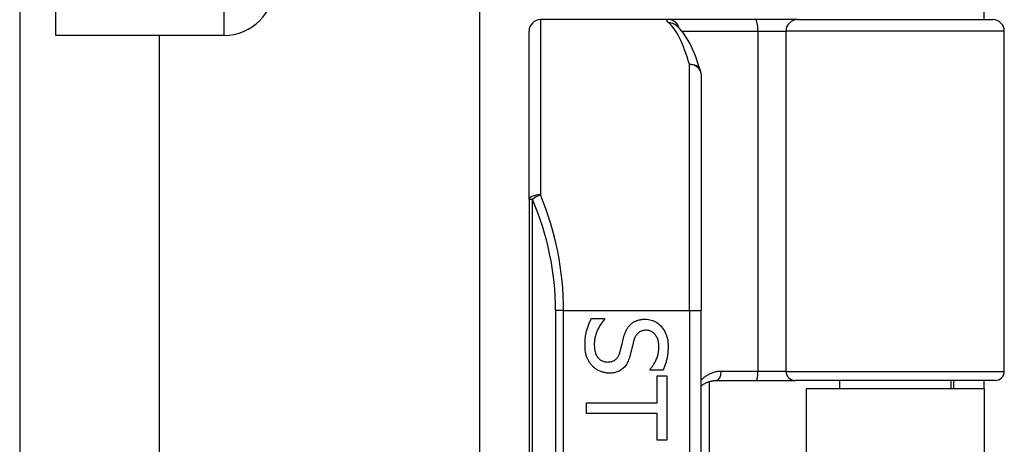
# Model space of a CAD drawing. Header units: inches. Extents: x 3 to 112, y 6 to 61.
# Tile 117 of 140: x 21.61 to 23.301, y 39.442 to 40.172. Entities that reach past the tile are written whole.
import ezdxf

# ---------------------------------------------------------------- set-up
doc = ezdxf.new("R2010")
doc.units = ezdxf.units.IN
doc.header["$MEASUREMENT"] = 0
doc.layers.add('Visible Edges(ANSI)', color=7, linetype='Continuous', lineweight=25)
doc.layers.add('Visible Tangent Edges(ANSI)', color=7, linetype='Continuous', lineweight=25)

msp = doc.modelspace()

# ---------------------------------------------------------------- linework, layer by layer
at = {"layer": 'Visible Edges(ANSI)'}
for p, q in [((22.3999, 39.3566), (22.3999, 42.3533)), ((21.6101, 40.2307), (21.6101, 36.3714)), ((21.6721, 40.1447), (21.6721, 40.2307)), ((23.2661, 40.1717), (23.2661, 40.2027)), ((22.7237, 40.1717), (22.5043, 40.1717)), ((22.8732, 40.1717), (22.7237, 40.1717)), ((22.9455, 40.1717), (22.8732, 40.1717)), ((22.9455, 40.1717), (23.2809, 40.1717)), ((22.4846, 39.8627), (22.4846, 40.152)), ((22.7364, 40.1623), (22.736, 40.1626)), ((23.3006, 39.5673), (23.3006, 40.152)), ((21.9611, 40.1447), (21.6721, 40.1447)), ((21.8493, 40.1447), (21.8493, 36.4574)), ((22.7799, 40.0779), (22.7799, 39.6717)), ((22.4846, 39.8627), (22.4846, 37.9806)), ((22.7799, 38.1717), (22.7799, 39.6717)), ((22.5914, 39.6579), (22.6144, 39.6579)), ((22.6144, 39.6579), (22.6144, 39.6566)), ((22.6926, 39.5696), (22.6926, 39.5709)), ((22.7145, 39.5696), (22.6926, 39.5696)), ((22.7046, 39.5597), (22.7209, 39.5597)), ((22.7046, 39.5134), (22.7046, 39.5597)), ((22.7209, 39.5597), (22.7209, 39.4489)), ((22.7936, 39.5497), (22.7936, 38.2936)), ((22.8056, 39.5516), (22.8741, 39.5516)), ((22.8741, 39.5516), (22.9416, 39.5516)), ((23.2848, 39.5516), (22.9416, 39.5516)), ((23.0176, 39.5516), (23.0176, 39.5372)), ((23.2085, 39.5516), (23.2085, 39.5372)), ((23.2131, 39.5516), (23.2131, 39.5372)), ((23.2661, 39.5372), (23.2661, 39.5516)), ((23.2661, 39.5372), (22.9601, 39.5372)), ((22.9601, 39.5372), (22.9601, 38.3062)), ((23.2661, 39.5372), (23.2661, 38.3062)), ((22.5831, 39.4951), (22.5831, 39.5134)), ((22.5831, 39.5134), (22.7046, 39.5134)), ((22.7046, 39.4951), (22.5831, 39.4951)), ((22.7046, 39.4489), (22.7046, 39.4951)), ((22.7209, 39.4489), (22.7046, 39.4489))]:
    msp.add_line(p, q, dxfattribs=at)
at = {"layer": 'Visible Edges(ANSI)', "flags": 128}
for points in [[(22.779, 40.0837), (22.7746, 40.0971), (22.7701, 40.1094), (22.7654, 40.1207), (22.7604, 40.131), (22.7552, 40.1403), (22.7495, 40.1486), (22.7434, 40.1559), (22.7364, 40.1623)], [(22.5807, 39.6127), (22.5807, 39.6152), (22.5808, 39.6176), (22.5809, 39.6199), (22.581, 39.6222), (22.5812, 39.6244), (22.5815, 39.6265), (22.5817, 39.6286), (22.5821, 39.6307), (22.5824, 39.6326), (22.5829, 39.6345), (22.5833, 39.6364), (22.5838, 39.6382), (22.5843, 39.6399), (22.5849, 39.6416), (22.5855, 39.6433), (22.586, 39.645), (22.5866, 39.6467), (22.5873, 39.6483), (22.5879, 39.65), (22.5886, 39.6516), (22.5893, 39.6532), (22.59, 39.6548), (22.5907, 39.6564), (22.5914, 39.6579)], [(22.6144, 39.6566), (22.613, 39.6551), (22.6117, 39.6535), (22.6104, 39.6519), (22.6092, 39.6503), (22.608, 39.6486), (22.6069, 39.6469), (22.6058, 39.6452), (22.6048, 39.6435), (22.6038, 39.6417), (22.6029, 39.6398), (22.602, 39.638), (22.6012, 39.6361), (22.6005, 39.6342), (22.5998, 39.6323), (22.5992, 39.6304), (22.5986, 39.6286), (22.5981, 39.6267), (22.5977, 39.6249), (22.5974, 39.623), (22.5971, 39.6212), (22.5968, 39.6194), (22.5967, 39.6176), (22.5966, 39.6158), (22.5965, 39.614)], [(22.6469, 39.6252), (22.6472, 39.6264), (22.6476, 39.6275), (22.6479, 39.6287), (22.6483, 39.6298), (22.6486, 39.6309), (22.649, 39.632), (22.6494, 39.633), (22.6499, 39.6341), (22.6503, 39.6351), (22.6507, 39.6361), (22.6512, 39.637), (22.6516, 39.638), (22.6521, 39.6389), (22.6526, 39.6398), (22.6532, 39.6407), (22.6537, 39.6416), (22.6543, 39.6425), (22.6549, 39.6433), (22.6556, 39.6441), (22.6562, 39.6449), (22.6569, 39.6457), (22.6576, 39.6465), (22.6583, 39.6472), (22.6591, 39.648)], [(22.6591, 39.648), (22.6598, 39.6487), (22.6606, 39.6493), (22.6615, 39.65), (22.6623, 39.6506), (22.6632, 39.6512), (22.664, 39.6518), (22.6649, 39.6523), (22.6659, 39.6528), (22.6668, 39.6533), (22.6678, 39.6537), (22.6688, 39.6542), (22.6698, 39.6546), (22.6708, 39.6549), (22.6719, 39.6553), (22.673, 39.6556), (22.6741, 39.6559), (22.6752, 39.6561), (22.6764, 39.6563), (22.6776, 39.6565), (22.6788, 39.6567), (22.6801, 39.6568), (22.6813, 39.6569), (22.6826, 39.6569), (22.684, 39.6569)], [(22.684, 39.6569), (22.6867, 39.6568), (22.6894, 39.6566), (22.692, 39.6561), (22.6945, 39.6555), (22.697, 39.6546), (22.6994, 39.6537), (22.7017, 39.6525), (22.7039, 39.6511), (22.7061, 39.6496), (22.7081, 39.6478), (22.7101, 39.6459), (22.7121, 39.6439), (22.7139, 39.6416), (22.7155, 39.6393), (22.717, 39.6369), (22.7184, 39.6343), (22.7195, 39.6317), (22.7206, 39.629), (22.7214, 39.6262), (22.7221, 39.6233), (22.7227, 39.6202), (22.7231, 39.6171), (22.7233, 39.6139), (22.7234, 39.6106)], [(22.6859, 39.6378), (22.6844, 39.6378), (22.6831, 39.6377), (22.6817, 39.6375), (22.6805, 39.6373), (22.6792, 39.637), (22.678, 39.6367), (22.6769, 39.6362), (22.6758, 39.6358), (22.6748, 39.6352), (22.6738, 39.6346), (22.6729, 39.6339), (22.672, 39.6332), (22.6711, 39.6324), (22.6703, 39.6315), (22.6696, 39.6306), (22.6688, 39.6296), (22.6681, 39.6286), (22.6675, 39.6275), (22.6669, 39.6264), (22.6663, 39.6252), (22.6658, 39.6239), (22.6653, 39.6226), (22.6648, 39.6213), (22.6644, 39.6198)], [(22.7075, 39.6093), (22.7075, 39.6114), (22.7074, 39.6135), (22.7072, 39.6154), (22.7069, 39.6173), (22.7065, 39.6191), (22.706, 39.6209), (22.7055, 39.6225), (22.7049, 39.6242), (22.7042, 39.6257), (22.7034, 39.6272), (22.7025, 39.6286), (22.7016, 39.63), (22.7005, 39.6312), (22.6995, 39.6324), (22.6983, 39.6334), (22.6972, 39.6343), (22.6959, 39.6351), (22.6947, 39.6359), (22.6933, 39.6365), (22.6919, 39.6369), (22.6905, 39.6373), (22.689, 39.6376), (22.6875, 39.6378), (22.6859, 39.6378)], [(22.5932, 39.5767), (22.5922, 39.5779), (22.5913, 39.579), (22.5903, 39.5801), (22.5895, 39.5813), (22.5886, 39.5825), (22.5879, 39.5838), (22.5871, 39.585), (22.5864, 39.5863), (22.5857, 39.5876), (22.5851, 39.589), (22.5845, 39.5903), (22.5839, 39.5917), (22.5834, 39.5931), (22.5829, 39.5946), (22.5825, 39.5962), (22.5821, 39.5978), (22.5818, 39.5994), (22.5815, 39.6011), (22.5812, 39.6029), (22.581, 39.6048), (22.5809, 39.6067), (22.5808, 39.6086), (22.5807, 39.6106), (22.5807, 39.6127)], [(22.5965, 39.614), (22.5966, 39.6116), (22.5967, 39.6092), (22.5969, 39.6069), (22.5972, 39.6047), (22.5976, 39.6027), (22.5981, 39.6007), (22.5987, 39.5988), (22.5993, 39.5971), (22.6001, 39.5954), (22.6009, 39.5939), (22.6018, 39.5924), (22.6028, 39.5911), (22.6039, 39.5899), (22.6051, 39.5887), (22.6063, 39.5877), (22.6075, 39.5868), (22.6088, 39.586), (22.6102, 39.5853), (22.6116, 39.5847), (22.6131, 39.5842), (22.6146, 39.5838), (22.6162, 39.5835), (22.6178, 39.5834), (22.6195, 39.5833)], [(22.6406, 39.6003), (22.6409, 39.6014), (22.6412, 39.6024), (22.6415, 39.6034), (22.6418, 39.6044), (22.642, 39.6054), (22.6423, 39.6064), (22.6425, 39.6074), (22.6428, 39.6083), (22.643, 39.6093), (22.6432, 39.6102), (22.6435, 39.6111), (22.6437, 39.612), (22.6439, 39.6129), (22.6441, 39.6138), (22.6443, 39.6148), (22.6446, 39.6158), (22.6448, 39.6168), (22.6451, 39.6179), (22.6454, 39.6191), (22.6456, 39.6202), (22.6459, 39.6214), (22.6463, 39.6226), (22.6466, 39.6239), (22.6469, 39.6252)], [(22.6644, 39.6198), (22.6642, 39.6189), (22.6639, 39.6178), (22.6636, 39.6168), (22.6633, 39.6157), (22.6631, 39.6146), (22.6628, 39.6134), (22.6625, 39.6122), (22.6621, 39.6109), (22.6618, 39.6097), (22.6615, 39.6083), (22.6612, 39.607), (22.6609, 39.6056), (22.6605, 39.6042), (22.6602, 39.6029), (22.6599, 39.6016), (22.6596, 39.6003), (22.6592, 39.5991), (22.6589, 39.5979), (22.6586, 39.5967), (22.6583, 39.5956), (22.658, 39.5946), (22.6577, 39.5935), (22.6575, 39.5925), (22.6572, 39.5916)], [(22.6926, 39.5709), (22.6936, 39.5721), (22.6945, 39.5732), (22.6955, 39.5745), (22.6964, 39.5757), (22.6973, 39.5771), (22.6982, 39.5784), (22.6991, 39.5799), (22.6999, 39.5814), (22.7007, 39.5829), (22.7015, 39.5845), (22.7023, 39.5861), (22.7031, 39.5878), (22.7038, 39.5895), (22.7044, 39.5912), (22.705, 39.593), (22.7056, 39.5948), (22.706, 39.5965), (22.7064, 39.5983), (22.7068, 39.6001), (22.707, 39.6019), (22.7073, 39.6038), (22.7074, 39.6056), (22.7075, 39.6075), (22.7075, 39.6093)], [(22.7234, 39.6106), (22.7234, 39.6087), (22.7233, 39.6067), (22.7232, 39.6049), (22.7231, 39.603), (22.723, 39.6011), (22.7228, 39.5993), (22.7226, 39.5975), (22.7224, 39.5957), (22.7221, 39.5939), (22.7218, 39.5922), (22.7215, 39.5904), (22.7211, 39.5887), (22.7207, 39.587), (22.7203, 39.5853), (22.7198, 39.5836), (22.7193, 39.582), (22.7188, 39.5804), (22.7183, 39.5788), (22.7177, 39.5772), (22.7171, 39.5756), (22.7165, 39.5741), (22.7159, 39.5726), (22.7152, 39.5711), (22.7145, 39.5696)], [(22.6195, 39.5833), (22.6209, 39.5834), (22.6222, 39.5834), (22.6235, 39.5836), (22.6247, 39.5838), (22.6259, 39.584), (22.627, 39.5843), (22.6281, 39.5847), (22.6292, 39.5851), (22.6302, 39.5856), (22.6311, 39.5862), (22.6321, 39.5868), (22.6329, 39.5874), (22.6338, 39.5881), (22.6346, 39.5889), (22.6354, 39.5897), (22.6361, 39.5907), (22.6368, 39.5916), (22.6374, 39.5927), (22.6381, 39.5938), (22.6387, 39.5949), (22.6392, 39.5962), (22.6397, 39.5975), (22.6402, 39.5989), (22.6406, 39.6003)], [(22.6572, 39.5916), (22.6564, 39.5893), (22.6556, 39.5871), (22.6547, 39.585), (22.6538, 39.583), (22.6528, 39.5811), (22.6517, 39.5793), (22.6506, 39.5776), (22.6494, 39.5761), (22.6482, 39.5746), (22.6469, 39.5732), (22.6455, 39.572), (22.6441, 39.5708), (22.6426, 39.5698), (22.641, 39.5688), (22.6394, 39.5679), (22.6378, 39.5672), (22.636, 39.5665), (22.6343, 39.5659), (22.6324, 39.5654), (22.6306, 39.565), (22.6286, 39.5646), (22.6266, 39.5644), (22.6246, 39.5643), (22.6224, 39.5642)], [(22.6224, 39.5642), (22.6211, 39.5643), (22.6197, 39.5643), (22.6184, 39.5644), (22.617, 39.5646), (22.6157, 39.5648), (22.6144, 39.5651), (22.6131, 39.5654), (22.6117, 39.5657), (22.6104, 39.5661), (22.6091, 39.5665), (22.6078, 39.567), (22.6065, 39.5675), (22.6052, 39.5681), (22.6039, 39.5687), (22.6027, 39.5693), (22.6015, 39.57), (22.6004, 39.5707), (22.5992, 39.5715), (22.5982, 39.5723), (22.5971, 39.5731), (22.5961, 39.5739), (22.5951, 39.5748), (22.5941, 39.5758), (22.5932, 39.5767)], [(22.7799, 39.542), (22.7807, 39.5427), (22.7816, 39.5434), (22.7825, 39.5441), (22.7835, 39.5448), (22.7844, 39.5454), (22.7854, 39.546), (22.7864, 39.5465), (22.7874, 39.5471), (22.7884, 39.5476), (22.7894, 39.5481), (22.7905, 39.5485), (22.7915, 39.549), (22.7926, 39.5494), (22.7937, 39.5497), (22.7949, 39.5501), (22.796, 39.5504), (22.7972, 39.5507), (22.7983, 39.5509), (22.7995, 39.5511), (22.8007, 39.5513), (22.8019, 39.5514), (22.8032, 39.5515), (22.8044, 39.5516), (22.8056, 39.5516)]]:
    msp.add_lwpolyline(points, dxfattribs=at)
at = {"layer": 'Visible Edges(ANSI)'}
for centre, radius, start, end in [((21.9611, 40.2307), 0.086, 270, 0), ((22.5043, 40.152), 0.0197, 90, 180), ((23.2809, 40.152), 0.0197, 0, 90), ((22.7602, 40.0779), 0.0197, 0, 17.0415), ((23.2848, 39.5673), 0.0157, 270, 0)]:
    msp.add_arc(centre, radius, start, end, dxfattribs=at)
at = {"layer": 'Visible Tangent Edges(ANSI)'}
for p, q in [((21.9611, 40.1447), (21.9611, 40.2307)), ((22.5043, 40.1717), (22.5043, 39.8706)), ((22.7469, 40.152), (22.8776, 40.152)), ((22.8776, 40.152), (22.8776, 39.5673)), ((22.8776, 40.152), (22.9258, 40.152)), ((23.3006, 40.152), (22.9258, 40.152)), ((22.9258, 39.5673), (22.9258, 40.152)), ((22.7602, 39.6717), (22.7602, 40.0946)), ((22.4903, 39.8627), (22.4846, 39.8627)), ((22.4903, 37.9806), (22.4903, 39.8627)), ((22.5439, 39.6717), (22.53, 39.6717)), ((22.53, 39.6717), (22.53, 38.1717)), ((22.5439, 39.6717), (22.7602, 39.6717)), ((22.5439, 38.1717), (22.5439, 39.6717)), ((22.7602, 39.6717), (22.7602, 38.1717)), ((22.7602, 39.6717), (22.7799, 39.6717)), ((22.8776, 39.5673), (22.8148, 39.5673)), ((22.9258, 39.5673), (22.8776, 39.5673)), ((22.9258, 39.5673), (23.3006, 39.5673))]:
    msp.add_line(p, q, dxfattribs=at)
at = {"layer": 'Visible Tangent Edges(ANSI)', "flags": 128}
for points in [[(22.7237, 40.1717), (22.7232, 40.1716), (22.7228, 40.1716), (22.7224, 40.1716), (22.722, 40.1715), (22.7217, 40.1714), (22.7214, 40.1713), (22.7212, 40.1712), (22.721, 40.171), (22.7209, 40.1709), (22.7208, 40.1707), (22.7208, 40.1705), (22.7208, 40.1703), (22.7209, 40.17), (22.721, 40.1698), (22.7211, 40.1695), (22.7213, 40.1692), (22.7215, 40.1689), (22.7218, 40.1685), (22.7221, 40.1682), (22.7225, 40.1678), (22.7229, 40.1674), (22.7233, 40.167), (22.7238, 40.1666), (22.7244, 40.1662)], [(22.8148, 39.5673), (22.8131, 39.5673), (22.8114, 39.5672), (22.8097, 39.567), (22.808, 39.5668), (22.8064, 39.5666), (22.8048, 39.5662), (22.8032, 39.5659), (22.8016, 39.5654), (22.8, 39.5649), (22.7985, 39.5644), (22.797, 39.5638), (22.7955, 39.5632), (22.7941, 39.5625), (22.7927, 39.5618), (22.7913, 39.561), (22.7899, 39.5602), (22.7885, 39.5593), (22.7872, 39.5584), (22.7859, 39.5575), (22.7846, 39.5565), (22.7834, 39.5555), (22.7822, 39.5544), (22.781, 39.5533), (22.7799, 39.5521)]]:
    msp.add_lwpolyline(points, dxfattribs=at)
at = {"layer": 'Visible Tangent Edges(ANSI)'}
msp.add_arc((22.0497, 39.6717), 0.4803, 0, 23.4439, dxfattribs=at)
for centre, major_axis, ratio, start_param, end_param in [((22.7237, 40.152), (0, 0.0197), 0.985236, 4.962801, 6.283185), ((22.8732, 40.152), (0, 0.0197), 0.225879, 4.712389, 6.283185), ((22.9455, 40.152), (0, 0.0197), 0.998608, 0, 1.570796), ((22.7244, 40.1467), (0.012, 0.0156), 0.971402, 0, 0.672693), ((22.7106, 39.6717), (0, -0.5), 0.185699, 2.578938, 2.993098), ((22.7602, 40.0779), (0.0188, 0.0058), 0.834757, 0, 1.320298), ((22.7602, 40.0779), (0.0197, 0), 0.845842, 0, 1.570796), ((22.5043, 39.8627), (-0.0197, 0), 0.39785, 4.712389, 6.283185), ((22.5043, 39.8627), (0.0181, 0.0078), 0.369668, 1.411843, 2.276718), ((22.0636, 39.6717), (0, 0.5), 0.96063, 4.712389, 5.121562), ((22.8056, 39.5673), (0, -0.0157), 0.580671, 0, 1.570796), ((22.8741, 39.5673), (0, -0.0157), 0.225879, 0, 1.570796), ((22.9416, 39.5673), (0, -0.0157), 0.998608, 4.712389, 6.283185)]:
    msp.add_ellipse(centre, major_axis=major_axis, ratio=ratio, start_param=start_param, end_param=end_param, dxfattribs=at)

doc.saveas('drawing.dxf')
